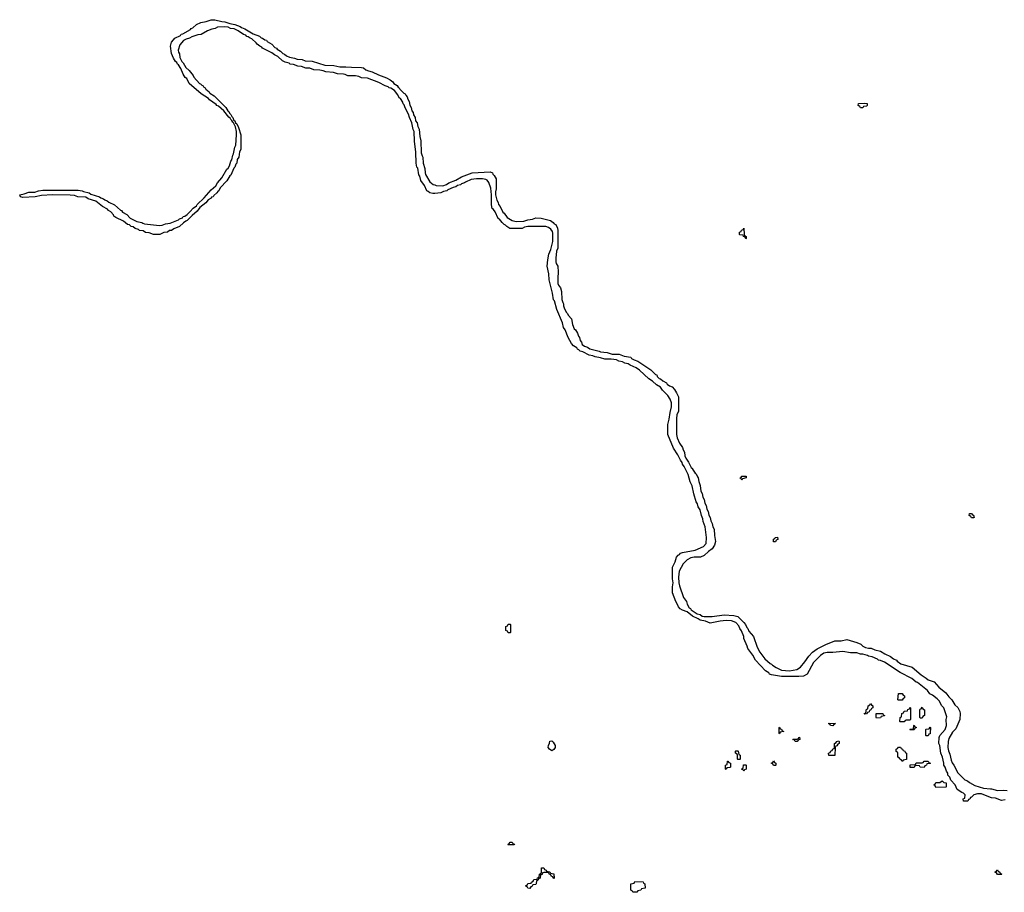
# Model space of a CAD drawing. Header units: inches. Extents: x 2561596 to 2663338, y 752906 to 788533.
# Tile 1 of 20: x 2600198 to 2610140, y 765726 to 774538. Entities that reach past the tile are written whole.
import ezdxf

# ---------------------------------------------------------------- set-up
doc = ezdxf.new("R2010")
doc.units = ezdxf.units.IN
doc.header["$MEASUREMENT"] = 0
for name, color, linetype in [('C6706', 7, 'Continuous'), ('C6707', 7, 'Continuous'), ('C6716', 7, 'Continuous')]:
    doc.layers.add(name, color=color, linetype=linetype)

msp = doc.modelspace()

# ---------------------------------------------------------------- linework, layer by layer
at = {"layer": 'C6706', "color": 6}
for points in [[(2610000, 766683.5), (2609910, 766720.9), (2609870, 766719.3), (2609831.1, 766708.9), (2609810, 766686), (2609798, 766682), (2609792.7, 766667.3), (2609778, 766662), (2609772, 766648), (2609728, 766648), (2609726, 766670), (2609742, 766678), (2609746, 766710), (2609728.4, 766728.4), (2609710, 766735.3), (2609665.6, 766765.6), (2609644, 766810), (2609599, 766859), (2609588.9, 766888.9), (2609570, 766908), (2609568.7, 766930), (2609555.3, 766950), (2609542, 766990), (2609529.2, 767009.2), (2609528.4, 767031.6), (2609515.3, 767090), (2609498, 767130), (2609488.4, 767208.4), (2609478, 767230), (2609482, 767290), (2609488.7, 767310), (2609544, 767370), (2609555.3, 767410), (2609554, 767470), (2609558, 767498), (2609529.2, 767589.2), (2609509, 767610), (2609481.2, 767661.2), (2609461.2, 767681.2), (2609416, 767716), (2609389.6, 767729.6), (2609363.2, 767763.2), (2609298.6, 767818.6), (2609264.1, 767844.1), (2609249.6, 767849.7), (2609206.6, 767886.6), (2609090, 767945.2), (2608930, 768049.4), (2608890, 768066), (2608870, 768069.5), (2608858.9, 768078.9), (2608804.5, 768104.5), (2608770, 768109.6), (2608757.5, 768117.5), (2608710, 768129.5), (2608688, 768130), (2608650, 768142.7), (2608585.4, 768145.4), (2608510, 768157.2), (2608410, 768147.3), (2608350, 768147.3), (2608318.5, 768141.5), (2608283.4, 768116.6), (2608214.9, 768045.1), (2608150.5, 767930), (2608111.3, 767910), (2608064.8, 767904.8), (2607890, 767904.5), (2607790, 767923.7), (2607769, 767930), (2607761.2, 767941.2), (2607730, 767964), (2607629.2, 768070), (2607602, 768122), (2607549.5, 768189.5), (2607545.2, 768210), (2607510, 768288), (2607509.4, 768310), (2607487, 768367), (2607469.4, 768390), (2607458, 768418), (2607429.5, 768449.5), (2607387, 768467), (2607330.5, 768469.5), (2607270, 768463.7), (2607170, 768442.7), (2607122.7, 768462.7), (2607070, 768475.3), (2607049.3, 768489.3), (2606990, 768515.3), (2606937.2, 768557.2), (2606890, 768575.3), (2606868, 768590), (2606849.1, 768609.1), (2606838, 768638), (2606822, 768662), (2606789.3, 768749.3), (2606789.3, 768809.3), (2606797.2, 768850), (2606789.4, 768890.6), (2606789.4, 769010), (2606816, 769064), (2606829.4, 769110), (2606845.2, 769130), (2606861.2, 769138.8), (2606869.7, 769150.3), (2606890, 769157.3), (2607017.5, 769182.5), (2607103.2, 769216.8), (2607129.2, 769250), (2607134, 769310), (2607118, 769418), (2607099.3, 769470), (2607096, 769496), (2607082.7, 769530), (2607069.5, 769589.5), (2607050, 769618), (2607041.2, 769650), (2607029.3, 769670), (2607003.7, 769750), (2606986.6, 769830), (2606969.5, 769870), (2606946.6, 769946.6), (2606920.3, 770000)], [(2606992.8, 770000), (2607018, 769958), (2607030, 769950.8), (2607041.1, 769921.1), (2607050.4, 769910), (2607055.5, 769875.5), (2607070, 769834), (2607076.8, 769776.8), (2607090, 769752), (2607096.8, 769716.8), (2607110, 769692), (2607116.8, 769656.8), (2607130, 769632), (2607135.9, 769595.9), (2607150, 769571.3), (2607155.9, 769535.9), (2607170, 769511.3), (2607176.8, 769476.8), (2607190, 769452), (2607196.3, 769416.3), (2607210, 769392), (2607213, 769330), (2607224.7, 769270), (2607214, 769230), (2607190, 769195.3), (2607152.7, 769167.3), (2607110, 769126), (2607074, 769110), (2607010, 769109.6), (2606975.9, 769104.1), (2606936.8, 769083.2), (2606897.3, 769042.7), (2606857.3, 768970), (2606850.4, 768910), (2606853.4, 768850), (2606859.8, 768819.8), (2606902, 768702), (2606930, 768662), (2606937.3, 768637.3), (2606958, 768598), (2606970, 768590.8), (2606978, 768578), (2607039.1, 768539.1), (2607070, 768530.4), (2607090, 768514), (2607110.5, 768510.5), (2607190, 768510.5), (2607310, 768526.8), (2607410, 768520.5), (2607450.7, 768510), (2607510, 768450.8), (2607526, 768430), (2607539.1, 768399.1), (2607550.5, 768390), (2607562, 768362), (2607606, 768310), (2607643, 768203), (2607672.4, 768152.4), (2607723, 768083), (2607775.2, 768035.2), (2607790, 768030.4), (2607799.1, 768019.1), (2607835.2, 767995.2), (2607890, 767970.5), (2607970, 767964), (2608044.5, 767975.5), (2608080.9, 767999.1), (2608127.2, 768052.8), (2608165.2, 768110), (2608204, 768150), (2608250, 768186), (2608338, 768230), (2608430, 768266.8), (2608492.9, 768267.1), (2608550, 768278.8), (2608652, 768250), (2608690, 768230.5), (2608710, 768210.7), (2608739.1, 768199.1), (2608770, 768190.7), (2608794, 768190), (2608834, 768174), (2608890, 768160.7), (2608932.8, 768132.8), (2608990, 768106), (2609022.5, 768082.5), (2609050, 768070.5), (2609058.5, 768058.5), (2609094.6, 768034.6), (2609210, 767998.8), (2609300.5, 767920.5), (2609350.7, 767890), (2609370, 767870.7), (2609430.3, 767850.3), (2609479.1, 767799.1), (2609550, 767738.8), (2609579.1, 767699.1), (2609610.6, 767670), (2609640.5, 767620.5), (2609670, 767590.8), (2609690, 767551.3), (2609694.9, 767530), (2609690.4, 767470), (2609650, 767375.3), (2609618.5, 767341.5), (2609580.5, 767279.5), (2609573, 767250), (2609570.5, 767190), (2609575.5, 767155.5), (2609590, 767122), (2609602, 767062), (2609612.8, 767032.8), (2609630, 767011), (2609672.4, 766932.4), (2609742, 766862), (2609770, 766850.4), (2609790, 766833.4), (2609843.8, 766803.8), (2609930, 766779.1), (2610000, 766771.5)]]:
    msp.add_lwpolyline(points, dxfattribs=at)
for points in [[(2607490, 769888), (2607482, 769902), (2607468, 769910), (2607486, 769914), (2607488, 769930), (2607534, 769930), (2607534, 769910), (2607498, 769902)], [(2609810, 769506), (2609802, 769522), (2609786, 769530), (2609787.3, 769552.7), (2609810, 769552), (2609818, 769538), (2609830, 769534), (2609834, 769510), (2609830, 769506)], [(2607810, 769266), (2607808.4, 769291.6), (2607822, 769298), (2607826, 769310), (2607851, 769311), (2607852, 769290), (2607838, 769282), (2607830, 769266)], [(2605130, 768346), (2605122, 768362), (2605106, 768370), (2605106, 768410), (2605122, 768418), (2605130, 768434), (2605150, 768434), (2605154, 768430), (2605154, 768350), (2605150, 768346)], [(2609070, 767666), (2609066, 767670), (2609070, 767734), (2609110, 767732), (2609118, 767718), (2609131.6, 767711.6), (2609131.6, 767688.4), (2609118, 767682), (2609110, 767666)], [(2608730, 767526), (2608726, 767530), (2608742, 767538), (2608750, 767574), (2608762, 767578), (2608766, 767610), (2608782, 767618), (2608790, 767634), (2608798, 767618), (2608814, 767610), (2608811.6, 767588.4), (2608798, 767582), (2608792.7, 767567.3), (2608778, 767562), (2608774, 767550), (2608758, 767542), (2608750, 767528)], [(2608850, 767486), (2608846, 767490), (2608846, 767530), (2608912, 767532), (2608918, 767518), (2608931.6, 767511.6), (2608930, 767508), (2608898, 767502), (2608890, 767488.7)], [(2609090, 767446), (2609086, 767450), (2609088, 767490), (2609102, 767498), (2609106, 767530), (2609122, 767538), (2609130, 767554), (2609162, 767558), (2609167.3, 767572.7), (2609182, 767578), (2609190, 767594), (2609194, 767590), (2609194, 767470), (2609190, 767466), (2609150, 767466), (2609138, 767462), (2609130, 767446)], [(2609290, 767486), (2609286, 767490), (2609287.3, 767567.3), (2609290, 767574), (2609302, 767578), (2609310, 767594), (2609318, 767578), (2609334, 767570), (2609334, 767510), (2609318, 767502), (2609310, 767486)], [(2608410, 767408), (2608386, 767410), (2608382, 767422), (2608366, 767430), (2608370, 767434), (2608434, 767430), (2608418, 767422)], [(2607870, 767326), (2607866, 767330), (2607866, 767390), (2607870, 767394), (2607878, 767378), (2607890, 767374), (2607898, 767358), (2607914, 767350), (2607878, 767342)], [(2609190, 767366), (2609186, 767370), (2609190, 767374), (2609222, 767378), (2609226, 767410), (2609230, 767414), (2609238, 767398), (2609254, 767390), (2609238, 767382), (2609230, 767368)], [(2609350, 767306), (2609346, 767310), (2609346, 767370), (2609350, 767374), (2609382, 767378), (2609390, 767394), (2609394, 767390), (2609392.7, 767332.7), (2609390, 767326), (2609378, 767322), (2609370, 767306)], [(2605570, 767155.3), (2605548, 767170), (2605535.3, 767190), (2605538, 767210), (2605548.4, 767231.6), (2605550, 767252), (2605570, 767254), (2605583.6, 767243.6), (2605604.7, 767210), (2605604.7, 767190), (2605590, 767168)], [(2608050, 767248), (2608028.4, 767248.4), (2608022, 767262), (2608006, 767270), (2608010, 767274), (2608050, 767274), (2608062, 767278), (2608066, 767290), (2608071.6, 767291.6), (2608074, 767270), (2608058, 767262)], [(2608430, 767106), (2608368.4, 767108.4), (2608366, 767130), (2608382, 767138), (2608390, 767154), (2608402, 767158), (2608410, 767174), (2608422, 767178), (2608426, 767190), (2608426, 767230), (2608442, 767238), (2608446, 767250), (2608470, 767254), (2608474, 767250), (2608474, 767230), (2608458, 767222), (2608450, 767206), (2608438, 767202), (2608432.7, 767187.3)], [(2607450, 767066), (2607446, 767070), (2607446, 767110), (2607442, 767122), (2607426, 767130), (2607426, 767150), (2607430, 767154), (2607450, 767154), (2607454, 767150), (2607458, 767118), (2607474, 767110), (2607474, 767070), (2607470, 767066)], [(2609110, 767046), (2609102, 767062), (2609086, 767070), (2609082, 767082), (2609066, 767090), (2609066, 767130), (2609062, 767142), (2609048.4, 767148.4), (2609048, 767170), (2609062, 767178), (2609070, 767192), (2609092, 767192), (2609098, 767178), (2609112.7, 767172.7), (2609118, 767158), (2609134, 767150), (2609138, 767138), (2609154, 767130), (2609152.7, 767067.3), (2609118, 767062)], [(2607330, 766966), (2607326, 766970), (2607326, 767010), (2607342, 767018), (2607346, 767050), (2607350, 767052), (2607358, 767038), (2607374, 767030), (2607374, 766990), (2607370, 766986), (2607338, 766982)], [(2607810, 767006), (2607802, 767022), (2607788.4, 767028.4), (2607790, 767034), (2607802, 767038), (2607810, 767054), (2607818, 767038), (2607834, 767030), (2607834, 767010), (2607830, 767006)], [(2609330, 766988), (2609290, 766988.7), (2609282, 767002), (2609250, 767006), (2609238, 767002), (2609230, 766988), (2609190, 766986), (2609188, 767012), (2609242, 767018), (2609250, 767034), (2609310, 767034), (2609322, 767038), (2609330, 767052), (2609370, 767052), (2609378, 767038), (2609394, 767030), (2609390, 767026), (2609358, 767022), (2609354, 767010), (2609338, 767002)], [(2607510, 766948.7), (2607502, 766962), (2607490, 766966), (2607488.4, 766971.6), (2607502, 766978), (2607507.3, 767012.7), (2607530, 767014), (2607534, 767010), (2607534, 766970), (2607518, 766962)], [(2609450, 766786), (2609442, 766802), (2609428, 766810), (2609442, 766818), (2609450, 766834), (2609490, 766834), (2609511.1, 766851.1), (2609530, 766834), (2609552, 766830), (2609554, 766790), (2609550, 766788)], [(2605130, 766206), (2605126, 766210), (2605142, 766218), (2605150, 766232), (2605172, 766232), (2605178, 766218), (2605192.7, 766212.7), (2605190, 766206)], [(2605590, 765866), (2605582, 765882), (2605567.3, 765887.3), (2605562, 765902), (2605547.3, 765907.3), (2605542, 765922), (2605530, 765926), (2605490, 765926), (2605478, 765922), (2605472.7, 765907.3), (2605458, 765902), (2605454, 765870), (2605438, 765862), (2605430, 765846), (2605418, 765842), (2605414, 765810), (2605410, 765806), (2605378, 765802), (2605372.7, 765787.3), (2605358, 765782), (2605350, 765766), (2605327.3, 765767.3), (2605322, 765782), (2605306, 765790), (2605322, 765798), (2605330, 765814), (2605362, 765818), (2605366, 765830), (2605382, 765838), (2605390, 765854), (2605422, 765858), (2605427.3, 765872.7), (2605442, 765878), (2605446, 765910), (2605462, 765918), (2605466, 765930), (2605467.3, 765972.7), (2605490, 765974), (2605498, 765958), (2605514, 765950), (2605518, 765938), (2605550, 765934), (2605558, 765918), (2605592, 765912), (2605594, 765870)], [(2606390, 765726), (2606382, 765742), (2606370, 765746), (2606367.3, 765812.7), (2606402, 765818), (2606410, 765834), (2606492.7, 765832.7), (2606498, 765818), (2606511.6, 765811.6), (2606512.7, 765767.3), (2606478, 765762), (2606470, 765746), (2606438, 765742), (2606430, 765726)]]:
    msp.add_lwpolyline(points, close=True, dxfattribs=at)
at = {"layer": 'C6707', "color": 6}
msp.add_lwpolyline([(2606920.3, 770000), (2606907, 770027), (2606889.4, 770050), (2606886.3, 770066.3), (2606870, 770088.7), (2606844.1, 770144.1), (2606799, 770210), (2606743.7, 770350), (2606740.9, 770450), (2606756, 770504), (2606764.5, 770570), (2606780.9, 770630), (2606780.9, 770670), (2606767.5, 770707.5), (2606743.7, 770743.7), (2606690, 770795.3), (2606666.8, 770826.8), (2606629, 770850), (2606587.2, 770887.2), (2606549.2, 770910), (2606458, 770998), (2606423.2, 771023.2), (2606362, 771050), (2606343.2, 771063.2), (2606308, 771070), (2606283.2, 771083.2), (2606248, 771090), (2606222.7, 771102.7), (2606170, 771109.6), (2606106, 771110), (2606063.7, 771123.7), (2606010, 771134), (2605984.8, 771144.8), (2605948.7, 771150), (2605883.2, 771183.2), (2605858, 771190), (2605844.1, 771204.1), (2605829.3, 771210), (2605822.7, 771222.7), (2605790, 771245.2), (2605770, 771269), (2605737.2, 771330), (2605707.5, 771407.5), (2605689.6, 771430), (2605677.5, 771477.5), (2605620.9, 771610), (2605597.5, 771697.5), (2605589.4, 771710.6), (2605578, 771778), (2605542.9, 771910), (2605539.3, 771970), (2605525.1, 772050), (2605530, 772114), (2605540.9, 772170), (2605561.5, 772218.5), (2605582.5, 772297.5), (2605580.9, 772380.9), (2605577.5, 772397.5), (2605562.7, 772422.7), (2605538.9, 772438.9), (2605509.6, 772449.6), (2605330.4, 772449.6), (2605296.8, 772443.2), (2605270, 772429.7), (2605170, 772429.6), (2605148.7, 772430), (2605115.3, 772450), (2605104.1, 772464.1), (2605090, 772469.5), (2605070, 772489.3), (2605043.7, 772523.7), (2605029.5, 772530), (2604998, 772598), (2604982, 772622), (2604969.6, 772630), (2604962.9, 772670), (2604962, 772770), (2604956, 772836), (2604935.5, 772895.5), (2604917.5, 772917.5), (2604904.5, 772924.5), (2604870, 772929.6), (2604810.4, 772929.6), (2604756.8, 772923.2), (2604701.1, 772898.9), (2604691, 772890), (2604660.4, 772879.6), (2604650, 772869.6), (2604618, 772862), (2604602, 772850), (2604576.3, 772843.7), (2604520.4, 772819.6), (2604510.8, 772810), (2604476.3, 772803.7), (2604452, 772790), (2604390, 772781.2), (2604370, 772782.7), (2604338, 772790), (2604323.7, 772803.7), (2604310, 772809.4), (2604284.8, 772864.8), (2604250, 772915.3), (2604238.4, 772958.4), (2604229.5, 772970.5), (2604217.5, 773037.5), (2604209.6, 773050.4), (2604202.9, 773090), (2604198.6, 773198.6), (2604182.9, 773310), (2604180.9, 773410), (2604169.6, 773430), (2604156, 773496), (2604134, 773550), (2604125.1, 773585.1), (2604090, 773649), (2604078.9, 773678.9), (2604070, 773689), (2604065.4, 773705.4), (2604041.5, 773741.5), (2604029.6, 773750), (2604017.5, 773777.5), (2603982.7, 773822.7), (2603945.4, 773845.4), (2603930, 773849.6), (2603919.6, 773859.6), (2603889, 773870), (2603825.1, 773905.1), (2603710, 773946.6), (2603650, 773949.7), (2603623.7, 773963.7), (2603590, 773969.6), (2603510, 773969.7), (2603484.1, 773984.1), (2603467.8, 773987.8), (2603406, 773990), (2603365.4, 774005.4), (2603288, 774010), (2603262, 774022), (2603227.8, 774027.8), (2603168, 774030), (2603127.5, 774047.5), (2603086, 774050), (2603045.1, 774065.1), (2603006, 774070), (2602964.1, 774084.1), (2602930, 774089.6), (2602918.9, 774098.9), (2602878, 774110), (2602850, 774123.7), (2602804.8, 774164.8), (2602770, 774182.7), (2602744.8, 774204.8), (2602650, 774249.6), (2602642, 774262), (2602622, 774270), (2602595.3, 774290), (2602585.1, 774305.1), (2602543.2, 774343.2), (2602524, 774350), (2602505.4, 774365.4), (2602490, 774369.6), (2602482, 774382), (2602458, 774390), (2602404.5, 774424.5), (2602364.5, 774444.5), (2602328, 774450), (2602302, 774462), (2602267.2, 774467.2), (2602196.3, 774463.7), (2602171.3, 774450), (2602137.3, 774442.7), (2602094.6, 774425.4), (2602031.3, 774390), (2601995.9, 774384.1), (2601935.2, 774364.8), (2601911.3, 774350), (2601878, 774342), (2601852.8, 774327.2), (2601815.5, 774284.5), (2601798.8, 774230), (2601801, 774210), (2601810, 774192), (2601815.2, 774155.2), (2601836.3, 774116.3), (2601850, 774102), (2601876.3, 774056.3), (2601910, 774024.7), (2601950, 773976), (2601956.8, 773956.8), (2602014.6, 773894.6), (2602024.7, 773890), (2602035.5, 773875.5), (2602050, 773870.4), (2602057.5, 773857.5), (2602070.5, 773850), (2602075.9, 773835.9), (2602110.6, 773810), (2602116.3, 773796.3), (2602161, 773770), (2602281, 773650), (2602298, 773618), (2602310, 773610.7), (2602314.9, 773594.9), (2602330, 773581), (2602339.8, 773559.8), (2602350, 773550.8), (2602361.4, 773521.4), (2602370, 773516), (2602376.8, 773496.8), (2602390, 773484.7), (2602406, 773450), (2602430, 773374), (2602430, 773228), (2602418, 773202), (2602410, 773148.7), (2602395.5, 773124.5), (2602390, 773089), (2602381.1, 773078.9), (2602370, 773049.2), (2602360.4, 773039.6), (2602330, 772969.2), (2602319.8, 772960.2), (2602290, 772909.3), (2602221.6, 772838.4), (2602210, 772809.4), (2602198, 772802), (2602190, 772789.3), (2602158, 772762), (2602150.6, 772750), (2602135.5, 772744.5), (2602130, 772735.3), (2602100.4, 772719.6), (2602078, 772690), (2602018.5, 772641.5), (2601990, 772605.2), (2601938, 772562), (2601890.6, 772510), (2601875.2, 772504.8), (2601852.1, 772487.9), (2601811, 772450), (2601754.2, 772425.8), (2601731, 772410), (2601712.3, 772407.7), (2601690, 772394), (2601652.5, 772387.5), (2601614, 772370), (2601548, 772370), (2601505.6, 772385.6), (2601469, 772390), (2601445.1, 772405.1), (2601409, 772410), (2601398.9, 772418.9), (2601365.2, 772430), (2601345.4, 772445.4), (2601325.2, 772450), (2601305.1, 772465.1), (2601285.2, 772470), (2601245.1, 772505.1), (2601170, 772539), (2601150, 772555.3), (2601145.8, 772565.8), (2601117, 772597), (2601095.3, 772610), (2601084.5, 772624.5), (2601035.3, 772650), (2600965.4, 772705.4), (2600888.7, 772730), (2600864.5, 772744.5), (2600786, 772750), (2600750, 772761.2), (2600707, 772767), (2600530.4, 772769.6), (2600417.3, 772762.7), (2600354, 772750), (2600230, 772743.7), (2600206, 772750), (2600198, 772770), (2600242, 772778), (2600290, 772795.8), (2600350, 772797.1), (2600388, 772810), (2600430, 772815.8), (2600790, 772815.8), (2600829.6, 772810.4), (2600841.6, 772801.6), (2600898, 772790), (2600917.5, 772777.5), (2601004.7, 772750), (2601018.5, 772738.5), (2601044.7, 772730), (2601058.5, 772718.5), (2601081, 772710), (2601096.7, 772696.7), (2601154.8, 772670), (2601214.4, 772614.4), (2601224.7, 772610), (2601234.9, 772594.9), (2601281, 772570), (2601314.4, 772534.4), (2601380.4, 772500.4), (2601430, 772490.3), (2601441.6, 772481.6), (2601457.5, 772477.5), (2601610, 772460.7), (2601636, 772464), (2601670, 772476.4), (2601717.5, 772482.5), (2601802.5, 772517.5), (2601810, 772526), (2601841.5, 772538.5), (2601849.4, 772550), (2601865.1, 772554.9), (2601887.8, 772572.2), (2601920.2, 772599.8), (2601950, 772634), (2601982, 772658), (2601990, 772670.7), (2602062, 772738), (2602130, 772818.8), (2602178.9, 772861.1), (2602194, 772890), (2602239.6, 772940.4), (2602289.6, 773030), (2602302, 773038), (2602317.5, 773062.5), (2602330, 773111), (2602338.4, 773121.6), (2602350, 773171.3), (2602357.5, 773182.5), (2602369.7, 773250), (2602380.9, 773270), (2602385.8, 773374.2), (2602385.6, 773410), (2602376, 773456), (2602357.2, 773497.2), (2602350, 773502), (2602341.2, 773521.2), (2602330, 773529.2), (2602324.1, 773544.1), (2602310, 773555.3), (2602258, 773618), (2602205.1, 773665.1), (2602189.4, 773670), (2602183.2, 773683.2), (2602115.3, 773730), (2602103.7, 773743.7), (2602029, 773790), (2601910, 773895.3), (2601884.5, 773944.5), (2601870, 773955.3), (2601850, 773989), (2601824.8, 774044.8), (2601800.9, 774080.9), (2601790, 774089.3), (2601784.5, 774104.5), (2601770, 774115.3), (2601750, 774149), (2601730, 774198), (2601722, 774270), (2601729.6, 774310), (2601750, 774334.8), (2601765.2, 774350), (2601822, 774378), (2601830, 774390.4), (2601845.4, 774394.6), (2601922, 774438), (2601929.4, 774450), (2601944.8, 774455.2), (2601984, 774490), (2602028, 774510), (2602080.2, 774519.8), (2602130, 774538), (2602170, 774537.1), (2602240.5, 774520.5), (2602270, 774518), (2602320.4, 774500.4), (2602372, 774490), (2602424.7, 774470), (2602438.5, 774458.5), (2602470, 774446), (2602556.7, 774396.7), (2602621, 774370), (2602635.2, 774355.2), (2602651, 774350), (2602674, 774334), (2602690.6, 774330), (2602698, 774318), (2602744.7, 774290), (2602775.5, 774255.5), (2602790, 774250.4), (2602799.1, 774239.1), (2602830, 774221), (2602855.2, 774195.2), (2602870.8, 774190), (2602892.4, 774172.4), (2602921.1, 774161.1), (2602971.3, 774150), (2602998.5, 774138.5), (2603050, 774134.9), (2603082, 774122), (2603150, 774118), (2603279.1, 774079.1), (2603370, 774074.9), (2603430, 774060.7), (2603490, 774062.8), (2603550, 774057.1), (2603650, 774056.3), (2603670, 774050.5), (2603692.3, 774032.3), (2603720.4, 774020.4), (2603758, 774010), (2603819.8, 773979.8), (2603902, 773950), (2603938, 773930), (2603964.7, 773910), (2603975.2, 773895.2), (2604010, 773873.4), (2604018, 773858), (2604030, 773850.7), (2604035.9, 773835.9), (2604055.2, 773815.2), (2604075.5, 773795.5), (2604090.5, 773790), (2604095.5, 773775.5), (2604110, 773758), (2604115.9, 773735.9), (2604130, 773711.3), (2604136.3, 773676.3), (2604150, 773652), (2604157.3, 773617.3), (2604170, 773602), (2604175.9, 773575.9), (2604190, 773551.3), (2604195.5, 773515.5), (2604210, 773496), (2604218, 773458), (2604230, 773432), (2604237.3, 773357.3), (2604250, 773314), (2604253, 773193), (2604262, 773162), (2604270.3, 773150), (2604273, 773090), (2604290, 773034), (2604292.4, 772992.4), (2604296.3, 772976.3), (2604339.8, 772899.8), (2604373, 772873), (2604391.3, 772870), (2604402.5, 772862.5), (2604470, 772859.1), (2604507.8, 772872.2), (2604530, 772890.4), (2604602, 772918), (2604658, 772950), (2604768, 772990), (2604950, 773000.7), (2604973, 772990), (2604976.8, 772976.8), (2604990, 772964.7), (2605010.3, 772930), (2605010.3, 772830), (2605002, 772798), (2605001, 772770), (2605014.9, 772714.9), (2605030, 772691), (2605032.8, 772672.8), (2605050, 772651), (2605075.9, 772595.9), (2605090, 772584.7), (2605121.1, 772541.1), (2605170, 772510.6), (2605210, 772500.7), (2605290, 772502.8), (2605330, 772517.1), (2605376, 772524), (2605410, 772537.1), (2605464.8, 772535.2), (2605558, 772510), (2605584.7, 772490), (2605595.5, 772475.5), (2605610, 772470.4), (2605630, 772432), (2605632.7, 772410), (2605630.4, 772230), (2605618.8, 772201.2), (2605610.3, 772130), (2605612.1, 772092.1), (2605615.5, 772075.5), (2605630.4, 772050), (2605636.3, 771990), (2605630.4, 771930), (2605632.4, 771872.4), (2605637.3, 771857.3), (2605657.3, 771830), (2605670, 771794), (2605672.5, 771712.5), (2605681.1, 771681.1), (2605690.4, 771670), (2605690.5, 771650), (2605699.8, 771619.8), (2605719.8, 771579.8), (2605730, 771571), (2605735.2, 771555.2), (2605770, 771518), (2605779.8, 771459.8), (2605797.3, 771417.3), (2605810, 771404.7), (2605830, 771371), (2605841.1, 771341.1), (2605850.4, 771330), (2605858, 771298), (2605870, 771282), (2605878.8, 771258.8), (2605901.1, 771241.1), (2605931, 771230), (2605954.9, 771214.9), (2606049.3, 771190.7), (2606062.5, 771182.5), (2606130, 771175.5), (2606179.1, 771159.1), (2606250, 771160.7), (2606301.1, 771141.1), (2606370, 771130.4), (2606377.3, 771117.3), (2606402.5, 771102.5), (2606438, 771090), (2606570, 771001), (2606616.3, 770956.3), (2606630.6, 770950), (2606636.3, 770936.3), (2606655.9, 770915.9), (2606670, 770910.5), (2606690.4, 770890.4), (2606730, 770870.5), (2606736.8, 770856.8), (2606760.4, 770840.4), (2606784.7, 770830), (2606810, 770804.7), (2606830, 770771.3), (2606850.4, 770729.6), (2606850, 770586), (2606833, 770547), (2606830.4, 770510), (2606830.4, 770350.4), (2606835.2, 770315.2), (2606861.1, 770261.1), (2606890, 770218), (2606895.9, 770195.9), (2606910, 770171.3), (2606915.2, 770135.2), (2606924.7, 770110), (2606950, 770071), (2606976.8, 770016.8), (2606990, 770004.7), (2606992.8, 770000)], dxfattribs=at)
for points in [[(2608710, 773648), (2608688.4, 773648.4), (2608682, 773662), (2608666, 773670), (2608667.3, 773692.7), (2608730, 773694), (2608754, 773690), (2608754, 773670), (2608750, 773666), (2608718, 773662)], [(2607530, 772326), (2607522, 772342), (2607507.3, 772347.3), (2607502, 772362), (2607470, 772366), (2607466, 772370), (2607467.3, 772392.7), (2607482, 772398), (2607487.3, 772412.7), (2607502, 772418), (2607510, 772432), (2607514, 772370), (2607518, 772358), (2607534, 772350), (2607534, 772330)]]:
    msp.add_lwpolyline(points, close=True, dxfattribs=at)
at = {"layer": 'C6716', "color": 6}
for points in [[(2610000, 766771.5), (2610010, 766770.4), (2610070, 766753), (2610130, 766756.3), (2610170, 766753.4)], [(2610150, 766659.3), (2610110, 766654), (2610050, 766677.2), (2610010, 766679.3), (2610000, 766683.5)]]:
    msp.add_lwpolyline(points, dxfattribs=at)
msp.add_lwpolyline([(2610070, 765906), (2610062, 765922), (2610046, 765930), (2610062, 765938), (2610066, 765950), (2610071.6, 765951.6), (2610078, 765938), (2610094, 765930), (2610098, 765918), (2610114, 765910), (2610110, 765906)], close=True, dxfattribs=at)

doc.saveas('drawing.dxf')
